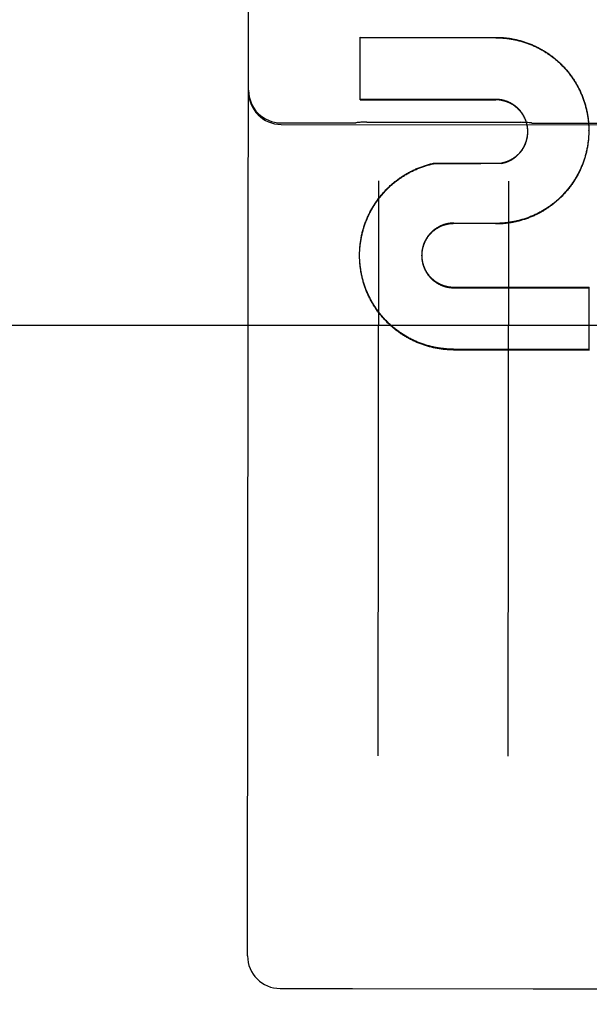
# Model space of a CAD drawing. Header units: inches. Extents: x 0 to 227, y 0 to 147.
# Tile 8 of 41: x 92.774 to 93.321, y 17.169 to 18.115. Entities that reach past the tile are written whole.
import ezdxf

# ---------------------------------------------------------------- set-up
doc = ezdxf.new("R2010")
doc.units = ezdxf.units.IN
doc.header["$LTSCALE"] = 12.466667
doc.header["$MEASUREMENT"] = 0
doc.linetypes.add('HIDDEN', pattern=[0.2, 0.1, -0.1])
doc.layers.get('0').update_dxf_attribs({"linetype": 'CONTINUOUS'})
for name, color, linetype in [('02___PRT_ALL_AXES', 7, 'CONTINUOUS'), ('DEFAULT_2', 8, 'HIDDEN'), ('DIMENSIONS', 7, 'CONTINUOUS')]:
    doc.layers.add(name, color=color, linetype=linetype)
doc.styles.get("Standard").update_dxf_attribs({"font": 'txt', "width": 0.8})
doc.dimstyles.new('DIMSTYLE_2', dxfattribs={"dimtxt": 1.133333, "dimasz": 1.333333, "dimexe": 0.09, "dimexo": 0.07, "dimgap": 0.0425, "dimtad": 0, "dimtih": 1, "dimtoh": 1, "dimzin": 4, "dimdsep": 46, "dimtxsty": 'Standard', "dimblk": '_FILLED', "dimblk1": '_FILLED', "dimblk2": '_FILLED', "dimcen": 0.09, "dimadec": 0, "dimazin": 0, "dimtfac": 1, "dimtofl": 0, "dimtmove": 0, "dimatfit": 3, "dimldrblk": '_FILLED', "dimfxl": 0, "dimtolj": 1, "dimtzin": 4, "dimarcsym": 0})

# ---------------------------------------------------------------- blocks, each defined once
blk = doc.blocks.new('_FILLED')
at = {"color": 0, "linetype": 'ByBlock'}
blk.add_solid([(0, 0), (-1, 0.2), (-1, -0.2)], dxfattribs=at)
blk = doc.blocks.new('*D16')
at = {"layer": 'DIMENSIONS', "color": 2, "linetype": 'Continuous'}
for p, q in [((81.75469, 18.19628), (81.75469, 20.86295)), ((81.75469, 17.07128), (81.75469, 14.02701)), ((81.75469, 14.02701), (82.85469, 14.02701))]:
    blk.add_line(p, q, dxfattribs=at)
at = {"layer": 'DIMENSIONS', "color": 2, "linetype": 'Continuous', "xscale": 1.3333333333, "yscale": 1.3333333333, "zscale": 1.3333333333}
for p, rotation in [((81.75469, 18.19628), 270), ((81.75469, 17.07128), 90)]:
    blk.add_blockref('_FILLED', p, dxfattribs=dict(at, rotation=rotation))
at = {"layer": 'DIMENSIONS', "color": 2, "linetype": 'Continuous', "insert": (83.42136, 14.59368), "char_height": 1.133333, "width": 3.6266667, "attachment_point": 1, "line_spacing_factor": 0.9}
blk.add_mtext('1.13', dxfattribs=at)

msp = doc.modelspace()

# ---------------------------------------------------------------- linework, layer by layer
at = {"layer": '02___PRT_ALL_AXES', "color": 8, "linetype": 'HIDDEN'}
for p, q in [((93.02494, 18.01565), (93.09369, 18.01557)), ((93.02494, 18.01424), (93.83744, 18.01327)), ((93.10733, 18.01637), (93.25506, 18.0162)), ((93.26869, 18.01536), (93.34369, 18.01527)), ((93.02396, 17.18446), (93.09271, 17.18438)), ((93.09342, 17.18439), (93.26699, 17.18418)), ((93.26771, 17.18417), (93.34271, 17.18408))]:
    msp.add_line(p, q, dxfattribs=at)
at = {"layer": 'DEFAULT_2', "color": 8, "linetype": 'HIDDEN'}
for p, q in [((92.99274, 17.21575), (92.995, 19.11102)), ((93.10095, 18.03795), (93.10102, 18.09794)), ((93.10102, 18.09794), (93.23115, 18.09778)), ((93.10102, 18.09757), (93.23115, 18.09742)), ((93.23108, 18.0382), (93.10095, 18.03835)), ((93.10095, 18.03795), (93.23108, 18.03779)), ((93.32025, 18.01326), (93.32029, 18.01183)), ((93.32029, 18.01228), (93.32033, 18.01085)), ((93.26175, 18.00548), (93.26176, 18.00631)), ((93.26178, 18.00767), (93.26177, 18.00852)), ((93.26177, 18.00592), (93.26178, 18.00675)), ((93.26178, 18.00723), (93.26178, 18.00807)), ((93.26178, 18.00679), (93.26179, 18.00699)), ((93.26179, 18.00699), (93.26179, 18.00763)), ((93.32028, 18.00444), (93.32024, 18.00305)), ((93.32033, 18.0113), (93.32036, 18.00988)), ((93.32037, 18.00934), (93.32037, 18.00836)), ((93.32037, 18.00793), (93.32037, 18.00836)), ((93.32037, 18.00836), (93.32037, 18.00695)), ((93.17132, 17.9769), (93.23669, 17.97724)), ((93.17132, 17.97644), (93.17132, 17.9769)), ((93.23669, 17.97678), (93.23669, 17.97724)), ((93.11863, 17.95988), (93.11797, 17.40778)), ((93.24297, 17.40763), (93.24363, 17.95973)), ((93.23093, 17.91914), (93.19081, 17.91941)), ((93.19081, 17.91889), (93.19081, 17.91941)), ((93.23093, 17.91863), (93.19081, 17.91889)), ((93.23093, 17.91863), (93.23093, 17.91914)), ((93.10033, 17.88822), (93.10034, 17.88979)), ((93.10033, 17.88822), (93.10034, 17.88877)), ((93.10034, 17.88914), (93.10036, 17.89077)), ((93.10034, 17.88718), (93.10034, 17.88877)), ((93.10036, 17.89013), (93.10039, 17.89176)), ((93.15998, 17.88815), (93.15998, 17.8887)), ((93.10035, 17.8862), (93.10034, 17.88781)), ((93.10038, 17.88522), (93.10035, 17.88683)), ((93.10042, 17.88424), (93.10038, 17.88584)), ((93.19069, 17.85792), (93.32082, 17.85777)), ((93.19069, 17.85734), (93.32082, 17.85718)), ((93.32075, 17.79751), (93.32082, 17.85777)), ((74.7266, 17.82128), (95.4766, 17.82128)), ((93.32075, 17.79818), (93.19062, 17.79834)), ((93.19062, 17.79767), (93.32075, 17.79751)), ((93.09314, 17.18439), (93.09342, 17.18439)), ((93.26699, 17.18418), (93.26727, 17.18418))]:
    msp.add_line(p, q, dxfattribs=at)
for points in [[(93.23115, 18.09778), (93.23213, 18.09778), (93.23311, 18.09776), (93.23409, 18.09773), (93.23507, 18.09769), (93.23605, 18.09764), (93.23703, 18.09758), (93.23801, 18.09751), (93.23899, 18.09743), (93.23996, 18.09734), (93.24094, 18.09723), (93.24191, 18.09712), (93.24289, 18.097), (93.24386, 18.09686), (93.24483, 18.09671), (93.2458, 18.09656), (93.24677, 18.09639), (93.24773, 18.09621), (93.24869, 18.09602), (93.24965, 18.09582), (93.25061, 18.09561), (93.25157, 18.09539), (93.25252, 18.09516), (93.25347, 18.09492), (93.25442, 18.09467), (93.25537, 18.09441), (93.25631, 18.09414), (93.25725, 18.09385), (93.25819, 18.09356), (93.25912, 18.09326), (93.26005, 18.09294), (93.26098, 18.09262), (93.2619, 18.09229), (93.26282, 18.09194), (93.26373, 18.09159), (93.26464, 18.09122), (93.26555, 18.09085), (93.26646, 18.09047), (93.26735, 18.09007), (93.26825, 18.08967), (93.26914, 18.08926), (93.27002, 18.08883), (93.2709, 18.0884), (93.27178, 18.08796), (93.27265, 18.0875), (93.27352, 18.08704), (93.27438, 18.08657), (93.27523, 18.08609), (93.27608, 18.0856), (93.27693, 18.0851), (93.27777, 18.08459), (93.2786, 18.08408), (93.27943, 18.08355), (93.28025, 18.08301), (93.28107, 18.08247), (93.28188, 18.08191), (93.28268, 18.08135), (93.28348, 18.08078), (93.28427, 18.0802), (93.28505, 18.07961), (93.28583, 18.07901), (93.2866, 18.07841), (93.28737, 18.07779), (93.28813, 18.07717), (93.28888, 18.07654), (93.28962, 18.0759), (93.29036, 18.07525), (93.29109, 18.0746), (93.29181, 18.07393), (93.29253, 18.07326), (93.29324, 18.07258), (93.29394, 18.07189), (93.29463, 18.0712), (93.29532, 18.0705), (93.29599, 18.06979), (93.29666, 18.06907), (93.29732, 18.06835), (93.29798, 18.06762), (93.29862, 18.06688), (93.29926, 18.06613), (93.29989, 18.06538), (93.30051, 18.06462), (93.30113, 18.06385), (93.30173, 18.06308), (93.30233, 18.0623), (93.30291, 18.06151), (93.30349, 18.06072), (93.30406, 18.05992), (93.30462, 18.05912), (93.30517, 18.05831), (93.30572, 18.05749), (93.30625, 18.05667), (93.30678, 18.05584), (93.30729, 18.055), (93.3078, 18.05416), (93.3083, 18.05332), (93.30878, 18.05246), (93.30926, 18.05161), (93.30973, 18.05075), (93.31019, 18.04988), (93.31064, 18.04901), (93.31108, 18.04813), (93.31151, 18.04725), (93.31193, 18.04636), (93.31235, 18.04547), (93.31275, 18.04458), (93.31314, 18.04368), (93.31352, 18.04277), (93.31389, 18.04187), (93.31426, 18.04095), (93.31461, 18.04004), (93.31495, 18.03912), (93.31528, 18.0382), (93.3156, 18.03727), (93.31591, 18.03634), (93.31621, 18.0354), (93.31651, 18.03447), (93.31679, 18.03353), (93.31706, 18.03258), (93.31732, 18.03164), (93.31757, 18.03069), (93.3178, 18.02974), (93.31803, 18.02878), (93.31825, 18.02783), (93.31846, 18.02687), (93.31866, 18.02591), (93.31884, 18.02494), (93.31902, 18.02398), (93.31918, 18.02301), (93.31934, 18.02204), (93.31948, 18.02107), (93.31961, 18.0201), (93.31974, 18.01913), (93.31985, 18.01815), (93.31995, 18.01717), (93.32004, 18.0162), (93.32012, 18.01522), (93.32019, 18.01424), (93.32025, 18.01326)], [(93.23115, 18.09742), (93.23212, 18.09741), (93.2331, 18.09739), (93.23407, 18.09736), (93.23504, 18.09733), (93.23602, 18.09728), (93.23699, 18.09722), (93.23796, 18.09715), (93.23893, 18.09707), (93.2399, 18.09697), (93.24087, 18.09687), (93.24184, 18.09676), (93.2428, 18.09664), (93.24377, 18.0965), (93.24473, 18.09636), (93.2457, 18.0962), (93.24666, 18.09604), (93.24761, 18.09586), (93.24857, 18.09568), (93.24952, 18.09548), (93.25048, 18.09527), (93.25143, 18.09506), (93.25237, 18.09483), (93.25332, 18.09459), (93.25426, 18.09434), (93.2552, 18.09408), (93.25614, 18.09382), (93.25707, 18.09354), (93.258, 18.09325), (93.25893, 18.09295), (93.25985, 18.09264), (93.26077, 18.09232), (93.26169, 18.09199), (93.2626, 18.09165), (93.26351, 18.0913), (93.26442, 18.09094), (93.26532, 18.09057), (93.26622, 18.09019), (93.26711, 18.08981), (93.268, 18.08941), (93.26889, 18.089), (93.26977, 18.08858), (93.27064, 18.08815), (93.27151, 18.08772), (93.27238, 18.08727), (93.27324, 18.08682), (93.2741, 18.08635), (93.27495, 18.08588), (93.27579, 18.08539), (93.27663, 18.0849), (93.27747, 18.0844), (93.2783, 18.08389), (93.27912, 18.08337), (93.27994, 18.08284), (93.28075, 18.0823), (93.28156, 18.08175), (93.28236, 18.0812), (93.28316, 18.08063), (93.28394, 18.08006), (93.28473, 18.07948), (93.2855, 18.07889), (93.28627, 18.07829), (93.28703, 18.07768), (93.28779, 18.07707), (93.28854, 18.07644), (93.28928, 18.07581), (93.29002, 18.07517), (93.29074, 18.07453), (93.29147, 18.07387), (93.29218, 18.07321), (93.29289, 18.07254), (93.29359, 18.07186), (93.29428, 18.07117), (93.29496, 18.07048), (93.29564, 18.06978), (93.29631, 18.06907), (93.29697, 18.06835), (93.29762, 18.06763), (93.29827, 18.0669), (93.29891, 18.06616), (93.29954, 18.06542), (93.30016, 18.06467), (93.30077, 18.06391), (93.30138, 18.06314), (93.30197, 18.06237), (93.30256, 18.0616), (93.30314, 18.06081), (93.30371, 18.06002), (93.30427, 18.05923), (93.30483, 18.05842), (93.30537, 18.05762), (93.30591, 18.0568), (93.30644, 18.05598), (93.30695, 18.05516), (93.30746, 18.05432), (93.30796, 18.05349), (93.30845, 18.05265), (93.30894, 18.0518), (93.30941, 18.05094), (93.30987, 18.05009), (93.31033, 18.04922), (93.31077, 18.04836), (93.3112, 18.04748), (93.31163, 18.04661), (93.31205, 18.04572), (93.31245, 18.04484), (93.31285, 18.04395), (93.31324, 18.04305), (93.31361, 18.04215), (93.31398, 18.04125), (93.31434, 18.04034), (93.31468, 18.03943), (93.31502, 18.03852), (93.31535, 18.0376), (93.31567, 18.03667), (93.31597, 18.03575), (93.31627, 18.03482), (93.31656, 18.03389), (93.31683, 18.03295), (93.3171, 18.03202), (93.31736, 18.03107), (93.3176, 18.03013), (93.31784, 18.02918), (93.31806, 18.02824), (93.31828, 18.02728), (93.31848, 18.02633), (93.31868, 18.02537), (93.31886, 18.02442), (93.31904, 18.02346), (93.3192, 18.02249), (93.31935, 18.02153), (93.31949, 18.02057), (93.31962, 18.0196), (93.31974, 18.01863), (93.31986, 18.01766), (93.31995, 18.01669), (93.32004, 18.01572), (93.32012, 18.01475), (93.32019, 18.01377), (93.32025, 18.0128)], [(93.26177, 18.00811), (93.26175, 18.00896), (93.26172, 18.0094), (93.26169, 18.00984), (93.26166, 18.01028), (93.26161, 18.01071), (93.26156, 18.01115), (93.26151, 18.01159), (93.26144, 18.01203), (93.26138, 18.01246), (93.2613, 18.0129), (93.26122, 18.01333), (93.26113, 18.01376), (93.26104, 18.01419), (93.26094, 18.01462), (93.26083, 18.01505), (93.26072, 18.01548), (93.2606, 18.0159), (93.26048, 18.01633), (93.26035, 18.01675), (93.26021, 18.01717), (93.26007, 18.01758), (93.25992, 18.018), (93.25977, 18.01841), (93.25961, 18.01882), (93.25944, 18.01923), (93.25927, 18.01964), (93.25909, 18.02004), (93.25891, 18.02044), (93.25872, 18.02084), (93.25852, 18.02124), (93.25832, 18.02163), (93.25812, 18.02202), (93.2579, 18.02241), (93.25769, 18.02279), (93.25746, 18.02317), (93.25724, 18.02355), (93.257, 18.02392), (93.25676, 18.02429), (93.25652, 18.02466), (93.25627, 18.02503), (93.25602, 18.02539), (93.25576, 18.02574), (93.25549, 18.02609), (93.25522, 18.02644), (93.25495, 18.02679), (93.25467, 18.02713), (93.25438, 18.02747), (93.25409, 18.0278), (93.2538, 18.02813), (93.2535, 18.02845), (93.25319, 18.02877), (93.25289, 18.02909), (93.25257, 18.0294), (93.25226, 18.0297), (93.25194, 18.03001), (93.25161, 18.0303), (93.25128, 18.0306), (93.25095, 18.03089), (93.25061, 18.03117), (93.25027, 18.03145), (93.24992, 18.03172), (93.24957, 18.03199), (93.24921, 18.03225), (93.24886, 18.03251), (93.2485, 18.03276), (93.24813, 18.03301), (93.24776, 18.03325), (93.24739, 18.03349), (93.24702, 18.03372), (93.24664, 18.03395), (93.24626, 18.03417), (93.24587, 18.03438), (93.24548, 18.03459), (93.24509, 18.0348), (93.2447, 18.035), (93.2443, 18.03519), (93.2439, 18.03538), (93.2435, 18.03556), (93.2431, 18.03574), (93.24269, 18.03591), (93.24228, 18.03607), (93.24187, 18.03623), (93.24145, 18.03638), (93.24104, 18.03653), (93.24062, 18.03667), (93.2402, 18.0368), (93.23978, 18.03693), (93.23935, 18.03705), (93.23893, 18.03717), (93.2385, 18.03728), (93.23807, 18.03738), (93.23764, 18.03748), (93.23721, 18.03757), (93.23678, 18.03766), (93.23634, 18.03774), (93.23591, 18.03781), (93.23547, 18.03788), (93.23504, 18.03794), (93.2346, 18.03799), (93.23416, 18.03804), (93.23372, 18.03808), (93.23328, 18.03812), (93.23284, 18.03814), (93.2324, 18.03817), (93.23196, 18.03818), (93.23152, 18.03819), (93.23108, 18.0382)], [(93.26175, 18.00854), (93.26172, 18.00898), (93.26169, 18.00942), (93.26166, 18.00985), (93.26161, 18.01029), (93.26156, 18.01072), (93.26151, 18.01116), (93.26145, 18.01159), (93.26138, 18.01202), (93.2613, 18.01245), (93.26122, 18.01288), (93.26114, 18.01331), (93.26105, 18.01374), (93.26095, 18.01416), (93.26084, 18.01459), (93.26073, 18.01501), (93.26062, 18.01543), (93.26049, 18.01585), (93.26036, 18.01627), (93.26023, 18.01669), (93.26009, 18.0171), (93.25994, 18.01751), (93.25979, 18.01792), (93.25963, 18.01833), (93.25947, 18.01874), (93.2593, 18.01914), (93.25913, 18.01954), (93.25895, 18.01994), (93.25876, 18.02034), (93.25857, 18.02073), (93.25837, 18.02112), (93.25817, 18.02151), (93.25796, 18.02189), (93.25775, 18.02227), (93.25753, 18.02265), (93.2573, 18.02302), (93.25707, 18.0234), (93.25684, 18.02376), (93.2566, 18.02413), (93.25635, 18.02449), (93.2561, 18.02485), (93.25585, 18.0252), (93.25558, 18.02556), (93.25532, 18.0259), (93.25505, 18.02625), (93.25477, 18.02658), (93.25449, 18.02692), (93.25421, 18.02725), (93.25392, 18.02758), (93.25362, 18.0279), (93.25333, 18.02822), (93.25302, 18.02854), (93.25272, 18.02885), (93.2524, 18.02915), (93.25209, 18.02945), (93.25177, 18.02975), (93.25144, 18.03004), (93.25111, 18.03033), (93.25078, 18.03061), (93.25044, 18.03089), (93.2501, 18.03117), (93.24976, 18.03143), (93.24941, 18.0317), (93.24906, 18.03196), (93.2487, 18.03221), (93.24834, 18.03246), (93.24798, 18.0327), (93.24761, 18.03294), (93.24724, 18.03317), (93.24687, 18.0334), (93.24649, 18.03362), (93.24612, 18.03384), (93.24573, 18.03405), (93.24535, 18.03426), (93.24496, 18.03446), (93.24457, 18.03465), (93.24418, 18.03484), (93.24378, 18.03503), (93.24338, 18.0352), (93.24298, 18.03538), (93.24258, 18.03554), (93.24217, 18.0357), (93.24176, 18.03586), (93.24135, 18.03601), (93.24094, 18.03615), (93.24053, 18.03629), (93.24011, 18.03642), (93.23969, 18.03655), (93.23927, 18.03667), (93.23885, 18.03678), (93.23843, 18.03689), (93.238, 18.03699), (93.23758, 18.03709), (93.23715, 18.03718), (93.23672, 18.03726), (93.23629, 18.03734), (93.23586, 18.03741), (93.23543, 18.03748), (93.23499, 18.03754), (93.23456, 18.03759), (93.23413, 18.03764), (93.23369, 18.03768), (93.23326, 18.03771), (93.23282, 18.03774), (93.23239, 18.03776), (93.23195, 18.03778), (93.23151, 18.03779), (93.23108, 18.03779)], [(93.10733, 18.01637), (93.10628, 18.01637), (93.10513, 18.01635), (93.10397, 18.01631), (93.10281, 18.01626), (93.10164, 18.0162), (93.10047, 18.01611), (93.09929, 18.01602), (93.09811, 18.0159), (93.09693, 18.01577), (93.09666, 18.01574)], [(93.26573, 18.01554), (93.26546, 18.01557), (93.26428, 18.0157), (93.26309, 18.01582), (93.26192, 18.01592), (93.26074, 18.01601), (93.25958, 18.01608), (93.25842, 18.01613), (93.25726, 18.01617), (93.25611, 18.01619), (93.25506, 18.0162)], [(93.32023, 18.00346), (93.32017, 18.00248), (93.3201, 18.0015), (93.32002, 18.00052), (93.31993, 17.99954), (93.31982, 17.99857), (93.31971, 17.99759), (93.31959, 17.99662), (93.31945, 17.99565), (93.3193, 17.99468), (93.31915, 17.99371), (93.31898, 17.99274), (93.3188, 17.99178), (93.31861, 17.99081), (93.31841, 17.98985), (93.3182, 17.9889), (93.31798, 17.98794), (93.31775, 17.98699), (93.31751, 17.98603), (93.31726, 17.98509), (93.317, 17.98414), (93.31673, 17.9832), (93.31644, 17.98226), (93.31615, 17.98132), (93.31585, 17.98039), (93.31553, 17.97946), (93.31521, 17.97853), (93.31488, 17.97761), (93.31453, 17.97669), (93.31418, 17.97578), (93.31381, 17.97487), (93.31344, 17.97396), (93.31306, 17.97306), (93.31266, 17.97216), (93.31226, 17.97126), (93.31184, 17.97037), (93.31142, 17.96949), (93.31099, 17.96861), (93.31055, 17.96773), (93.31009, 17.96686), (93.30963, 17.966), (93.30916, 17.96513), (93.30868, 17.96428), (93.30819, 17.96343), (93.30769, 17.96259), (93.30718, 17.96175), (93.30666, 17.96091), (93.30614, 17.96008), (93.3056, 17.95926), (93.30505, 17.95845), (93.3045, 17.95764), (93.30394, 17.95683), (93.30337, 17.95604), (93.30279, 17.95524), (93.3022, 17.95446), (93.3016, 17.95368), (93.30099, 17.95291), (93.30038, 17.95215), (93.29976, 17.95139), (93.29912, 17.95064), (93.29849, 17.94989), (93.29784, 17.94915), (93.29718, 17.94842), (93.29652, 17.9477), (93.29585, 17.94699), (93.29517, 17.94628), (93.29448, 17.94558), (93.29379, 17.94488), (93.29308, 17.9442), (93.29237, 17.94352), (93.29166, 17.94285), (93.29093, 17.94219), (93.2902, 17.94154), (93.28946, 17.94089), (93.28872, 17.94025), (93.28796, 17.93962), (93.2872, 17.939), (93.28644, 17.93839), (93.28566, 17.93779), (93.28488, 17.93719), (93.2841, 17.9366), (93.28331, 17.93603), (93.28251, 17.93546), (93.2817, 17.93489), (93.28089, 17.93434), (93.28007, 17.9338), (93.27925, 17.93327), (93.27842, 17.93274), (93.27759, 17.93223), (93.27674, 17.93172), (93.2759, 17.93122), (93.27505, 17.93073), (93.27419, 17.93025), (93.27333, 17.92979), (93.27246, 17.92933), (93.27159, 17.92888), (93.27071, 17.92844), (93.26983, 17.928), (93.26895, 17.92758), (93.26805, 17.92717), (93.26716, 17.92677), (93.26626, 17.92638), (93.26536, 17.926), (93.26445, 17.92562), (93.26354, 17.92526), (93.26262, 17.92491), (93.2617, 17.92457), (93.26078, 17.92424), (93.25985, 17.92392), (93.25892, 17.9236), (93.25798, 17.9233), (93.25705, 17.92301), (93.25611, 17.92273), (93.25516, 17.92246), (93.25422, 17.9222), (93.25327, 17.92195), (93.25232, 17.92171), (93.25136, 17.92149), (93.25041, 17.92127), (93.24945, 17.92106), (93.24849, 17.92086), (93.24752, 17.92068), (93.24656, 17.9205), (93.24559, 17.92034), (93.24462, 17.92018), (93.24365, 17.92004), (93.24268, 17.91991), (93.2417, 17.91978), (93.24073, 17.91967), (93.23975, 17.91957), (93.23878, 17.91948), (93.2378, 17.9194), (93.23682, 17.91933), (93.23584, 17.91927), (93.23486, 17.91923), (93.23388, 17.91919), (93.2329, 17.91916), (93.23192, 17.91915), (93.23093, 17.91914)], [(93.32024, 18.00305), (93.32018, 18.00208), (93.32011, 18.0011), (93.32002, 18.00013), (93.31993, 17.99916), (93.31983, 17.99819), (93.31972, 17.99722), (93.31959, 17.99625), (93.31946, 17.99528), (93.31932, 17.99432), (93.31916, 17.99336), (93.319, 17.99239), (93.31882, 17.99143), (93.31863, 17.99048), (93.31844, 17.98952), (93.31823, 17.98857), (93.31801, 17.98762), (93.31778, 17.98667), (93.31755, 17.98572), (93.3173, 17.98478), (93.31704, 17.98384), (93.31677, 17.9829), (93.31649, 17.98196), (93.3162, 17.98103), (93.3159, 17.9801), (93.31559, 17.97918), (93.31527, 17.97825), (93.31494, 17.97734), (93.3146, 17.97642), (93.31425, 17.97551), (93.31389, 17.9746), (93.31352, 17.9737), (93.31314, 17.9728), (93.31275, 17.97191), (93.31235, 17.97102), (93.31195, 17.97013), (93.31153, 17.96925), (93.3111, 17.96837), (93.31066, 17.9675), (93.31021, 17.96663), (93.30976, 17.96577), (93.30929, 17.96491), (93.30882, 17.96406), (93.30833, 17.96321), (93.30784, 17.96237), (93.30734, 17.96153), (93.30683, 17.9607), (93.3063, 17.95988), (93.30577, 17.95906), (93.30524, 17.95825), (93.30469, 17.95744), (93.30413, 17.95664), (93.30357, 17.95584), (93.30299, 17.95505), (93.30241, 17.95427), (93.30182, 17.95349), (93.30122, 17.95272), (93.30062, 17.95196), (93.3, 17.9512), (93.29938, 17.95045), (93.29874, 17.94971), (93.2981, 17.94898), (93.29746, 17.94825), (93.2968, 17.94752), (93.29614, 17.94681), (93.29546, 17.9461), (93.29479, 17.9454), (93.2941, 17.94471), (93.2934, 17.94403), (93.2927, 17.94335), (93.29199, 17.94268), (93.29128, 17.94202), (93.29056, 17.94136), (93.28982, 17.94072), (93.28909, 17.94008), (93.28834, 17.93945), (93.28759, 17.93883), (93.28683, 17.93822), (93.28607, 17.93761), (93.2853, 17.93701), (93.28452, 17.93643), (93.28374, 17.93585), (93.28295, 17.93528), (93.28215, 17.93471), (93.28135, 17.93416), (93.28054, 17.93362), (93.27973, 17.93308), (93.27891, 17.93255), (93.27808, 17.93203), (93.27725, 17.93153), (93.27642, 17.93103), (93.27558, 17.93054), (93.27473, 17.93005), (93.27388, 17.92958), (93.27302, 17.92912), (93.27216, 17.92867), (93.27129, 17.92822), (93.27042, 17.92779), (93.26954, 17.92736), (93.26866, 17.92695), (93.26777, 17.92654), (93.26689, 17.92615), (93.26599, 17.92576), (93.26509, 17.92538), (93.26419, 17.92502), (93.26328, 17.92466), (93.26237, 17.92431), (93.26146, 17.92398), (93.26054, 17.92365), (93.25962, 17.92333), (93.2587, 17.92303), (93.25777, 17.92273), (93.25684, 17.92244), (93.25591, 17.92217), (93.25497, 17.9219), (93.25403, 17.92164), (93.25309, 17.9214), (93.25215, 17.92116), (93.2512, 17.92094), (93.25025, 17.92072), (93.2493, 17.92052), (93.24834, 17.92033), (93.24739, 17.92014), (93.24643, 17.91997), (93.24547, 17.91981), (93.24451, 17.91965), (93.24355, 17.91951), (93.24258, 17.91938), (93.24161, 17.91926), (93.24065, 17.91915), (93.23968, 17.91905), (93.23871, 17.91896), (93.23774, 17.91888), (93.23677, 17.91882), (93.2358, 17.91876), (93.23483, 17.91871), (93.23385, 17.91868), (93.23288, 17.91865), (93.23191, 17.91864), (93.23093, 17.91863)], [(93.23669, 17.97724), (93.23712, 17.97732), (93.23756, 17.97741), (93.23799, 17.97751), (93.23842, 17.97761), (93.23884, 17.97772), (93.23927, 17.97784), (93.23969, 17.97796), (93.24012, 17.97808), (93.24054, 17.97822), (93.24095, 17.97836), (93.24137, 17.9785), (93.24179, 17.97865), (93.2422, 17.97881), (93.24261, 17.97897), (93.24302, 17.97914), (93.24342, 17.97932), (93.24382, 17.9795), (93.24422, 17.97968), (93.24462, 17.97988), (93.24501, 17.98007), (93.24541, 17.98028), (93.24579, 17.98049), (93.24618, 17.9807), (93.24656, 17.98092), (93.24694, 17.98115), (93.24732, 17.98138), (93.24769, 17.98161), (93.24806, 17.98185), (93.24842, 17.9821), (93.24879, 17.98235), (93.24914, 17.98261), (93.2495, 17.98287), (93.24985, 17.98314), (93.2502, 17.98341), (93.25054, 17.98369), (93.25088, 17.98397), (93.25121, 17.98426), (93.25155, 17.98455), (93.25187, 17.98485), (93.25219, 17.98515), (93.25251, 17.98545), (93.25283, 17.98576), (93.25313, 17.98608), (93.25344, 17.9864), (93.25374, 17.98672), (93.25403, 17.98705), (93.25432, 17.98738), (93.25461, 17.98772), (93.25489, 17.98806), (93.25517, 17.9884), (93.25544, 17.98875), (93.2557, 17.9891), (93.25596, 17.98946), (93.25622, 17.98982), (93.25647, 17.99018), (93.25672, 17.99055), (93.25696, 17.99092), (93.25719, 17.99129), (93.25742, 17.99167), (93.25764, 17.99205), (93.25786, 17.99243), (93.25808, 17.99282), (93.25828, 17.9932), (93.25848, 17.9936), (93.25868, 17.99399), (93.25887, 17.99439), (93.25906, 17.99479), (93.25923, 17.99519), (93.25941, 17.9956), (93.25957, 17.99601), (93.25974, 17.99642), (93.25989, 17.99683), (93.26004, 17.99725), (93.26018, 17.99766), (93.26032, 17.99808), (93.26045, 17.9985), (93.26058, 17.99893), (93.2607, 17.99935), (93.26081, 17.99978), (93.26092, 18.0002), (93.26102, 18.00063), (93.26111, 18.00106), (93.2612, 18.0015), (93.26129, 18.00193), (93.26136, 18.00236), (93.26143, 18.0028), (93.26149, 18.00324), (93.26155, 18.00367), (93.2616, 18.00411), (93.26165, 18.00455), (93.26169, 18.00499), (93.26172, 18.00543), (93.26174, 18.00587)], [(93.23669, 17.97678), (93.23712, 17.97687), (93.23755, 17.97696), (93.23797, 17.97705), (93.2384, 17.97715), (93.23882, 17.97726), (93.23924, 17.97737), (93.23966, 17.97749), (93.24008, 17.97762), (93.2405, 17.97775), (93.24091, 17.97789), (93.24132, 17.97803), (93.24173, 17.97818), (93.24214, 17.97834), (93.24255, 17.9785), (93.24295, 17.97866), (93.24335, 17.97884), (93.24375, 17.97901), (93.24415, 17.9792), (93.24454, 17.97939), (93.24493, 17.97958), (93.24532, 17.97978), (93.24571, 17.97999), (93.24609, 17.9802), (93.24647, 17.98041), (93.24684, 17.98064), (93.24722, 17.98086), (93.24759, 17.9811), (93.24795, 17.98133), (93.24832, 17.98158), (93.24868, 17.98182), (93.24903, 17.98208), (93.24938, 17.98234), (93.24973, 17.9826), (93.25008, 17.98287), (93.25042, 17.98314), (93.25076, 17.98342), (93.25109, 17.9837), (93.25142, 17.98399), (93.25174, 17.98428), (93.25206, 17.98458), (93.25238, 17.98488), (93.25269, 17.98518), (93.253, 17.98549), (93.2533, 17.98581), (93.2536, 17.98613), (93.2539, 17.98645), (93.25419, 17.98678), (93.25447, 17.98711), (93.25475, 17.98744), (93.25503, 17.98778), (93.2553, 17.98813), (93.25557, 17.98847), (93.25583, 17.98882), (93.25608, 17.98918), (93.25633, 17.98954), (93.25658, 17.9899), (93.25682, 17.99026), (93.25706, 17.99063), (93.25729, 17.991), (93.25751, 17.99138), (93.25773, 17.99176), (93.25794, 17.99214), (93.25815, 17.99252), (93.25836, 17.99291), (93.25855, 17.9933), (93.25875, 17.99369), (93.25893, 17.99409), (93.25911, 17.99449), (93.25929, 17.99489), (93.25946, 17.99529), (93.25962, 17.99569), (93.25978, 17.9961), (93.25993, 17.99651), (93.26008, 17.99692), (93.26022, 17.99734), (93.26036, 17.99775), (93.26048, 17.99817), (93.26061, 17.99859), (93.26072, 17.99901), (93.26084, 17.99944), (93.26094, 17.99986), (93.26104, 18.00029), (93.26113, 18.00072), (93.26122, 18.00114), (93.2613, 18.00157), (93.26137, 18.00201), (93.26144, 18.00244), (93.2615, 18.00287), (93.26156, 18.0033), (93.26161, 18.00374), (93.26165, 18.00417), (93.26169, 18.00461), (93.26172, 18.00505), (93.26175, 18.00548)], [(93.26178, 18.00636), (93.26178, 18.00719), (93.26179, 18.00742)], [(93.32037, 18.00738), (93.32035, 18.0064), (93.32032, 18.00542), (93.32028, 18.00402)], [(93.32037, 18.00695), (93.32035, 18.00597), (93.32032, 18.005)], [(93.32036, 18.01032), (93.32037, 18.0089), (93.32037, 18.00793)], [(93.10038, 17.89111), (93.10043, 17.89274), (93.10048, 17.89373), (93.10054, 17.89471), (93.10061, 17.89569), (93.10069, 17.89668), (93.10078, 17.89766), (93.10089, 17.89864), (93.101, 17.89962), (93.10113, 17.90059), (93.10126, 17.90157), (93.10141, 17.90255), (93.10157, 17.90352), (93.10173, 17.90449), (93.10191, 17.90546), (93.1021, 17.90643), (93.1023, 17.90739), (93.10251, 17.90836), (93.10273, 17.90932), (93.10296, 17.91028), (93.1032, 17.91123), (93.10345, 17.91219), (93.10371, 17.91314), (93.10399, 17.91408), (93.10427, 17.91503), (93.10456, 17.91597), (93.10487, 17.91691), (93.10518, 17.91784), (93.1055, 17.91877), (93.10584, 17.9197), (93.10618, 17.92063), (93.10653, 17.92155), (93.1069, 17.92246), (93.10727, 17.92337), (93.10766, 17.92428), (93.10805, 17.92519), (93.10845, 17.92609), (93.10887, 17.92698), (93.10929, 17.92787), (93.10972, 17.92876), (93.11016, 17.92964), (93.11062, 17.93051), (93.11108, 17.93139), (93.11155, 17.93225), (93.11203, 17.93311), (93.11252, 17.93397), (93.11302, 17.93482), (93.11353, 17.93566), (93.11404, 17.9365), (93.11457, 17.93734), (93.11511, 17.93816), (93.11565, 17.93899), (93.11621, 17.9398), (93.11677, 17.94061), (93.11734, 17.94141), (93.11792, 17.94221), (93.11851, 17.943), (93.11911, 17.94379), (93.11971, 17.94456), (93.12033, 17.94533), (93.12095, 17.9461), (93.12158, 17.94686), (93.12222, 17.94761), (93.12287, 17.94835), (93.12352, 17.94909), (93.12419, 17.94982), (93.12486, 17.95054), (93.12554, 17.95125), (93.12622, 17.95196), (93.12692, 17.95266), (93.12762, 17.95335), (93.12833, 17.95404), (93.12905, 17.95471), (93.12977, 17.95538), (93.13051, 17.95604), (93.13124, 17.95669), (93.13199, 17.95734), (93.13274, 17.95797), (93.1335, 17.9586), (93.13427, 17.95922), (93.13504, 17.95983), (93.13582, 17.96044), (93.13661, 17.96103), (93.1374, 17.96162), (93.1382, 17.96219), (93.13901, 17.96276), (93.13982, 17.96332), (93.14064, 17.96387), (93.14146, 17.96441), (93.14229, 17.96495), (93.14313, 17.96547), (93.14397, 17.96598), (93.14482, 17.96649), (93.14567, 17.96698), (93.14653, 17.96747), (93.14739, 17.96795), (93.14826, 17.96842), (93.14913, 17.96887), (93.15001, 17.96932), (93.15089, 17.96976), (93.15178, 17.97019), (93.15267, 17.97061), (93.15357, 17.97102), (93.15447, 17.97142), (93.15537, 17.97181), (93.15628, 17.97219), (93.1572, 17.97256), (93.15812, 17.97292), (93.15904, 17.97327), (93.15996, 17.97361), (93.16089, 17.97394), (93.16183, 17.97426), (93.16276, 17.97457), (93.1637, 17.97487), (93.16464, 17.97516), (93.16559, 17.97544), (93.16654, 17.97571), (93.16749, 17.97597), (93.16844, 17.97621), (93.1694, 17.97645), (93.17036, 17.97668), (93.17132, 17.9769)], [(93.10042, 17.89209), (93.10047, 17.89307), (93.10053, 17.89405), (93.1006, 17.89502), (93.10068, 17.896), (93.10077, 17.89698), (93.10087, 17.89795), (93.10098, 17.89893), (93.1011, 17.8999), (93.10124, 17.90087), (93.10138, 17.90184), (93.10154, 17.90281), (93.1017, 17.90378), (93.10187, 17.90474), (93.10206, 17.90571), (93.10226, 17.90667), (93.10246, 17.90763), (93.10268, 17.90858), (93.10291, 17.90954), (93.10314, 17.91049), (93.10339, 17.91144), (93.10365, 17.91238), (93.10392, 17.91333), (93.10419, 17.91427), (93.10448, 17.9152), (93.10478, 17.91614), (93.10509, 17.91707), (93.10541, 17.91799), (93.10574, 17.91892), (93.10607, 17.91984), (93.10642, 17.92075), (93.10678, 17.92167), (93.10715, 17.92257), (93.10753, 17.92348), (93.10792, 17.92438), (93.10831, 17.92527), (93.10872, 17.92616), (93.10914, 17.92705), (93.10956, 17.92793), (93.11, 17.92881), (93.11044, 17.92968), (93.1109, 17.93055), (93.11136, 17.93141), (93.11184, 17.93227), (93.11232, 17.93313), (93.11281, 17.93397), (93.11331, 17.93481), (93.11382, 17.93565), (93.11434, 17.93648), (93.11487, 17.93731), (93.11541, 17.93813), (93.11595, 17.93894), (93.11651, 17.93975), (93.11707, 17.94055), (93.11764, 17.94134), (93.11822, 17.94213), (93.11881, 17.94291), (93.11941, 17.94369), (93.12001, 17.94446), (93.12063, 17.94522), (93.12125, 17.94598), (93.12188, 17.94673), (93.12252, 17.94747), (93.12316, 17.94821), (93.12382, 17.94893), (93.12448, 17.94966), (93.12515, 17.95037), (93.12583, 17.95108), (93.12651, 17.95178), (93.12721, 17.95247), (93.12791, 17.95315), (93.12861, 17.95383), (93.12933, 17.9545), (93.13005, 17.95516), (93.13078, 17.95581), (93.13151, 17.95646), (93.13226, 17.95709), (93.13301, 17.95772), (93.13376, 17.95834), (93.13453, 17.95896), (93.1353, 17.95956), (93.13607, 17.96016), (93.13686, 17.96074), (93.13764, 17.96132), (93.13844, 17.96189), (93.13924, 17.96246), (93.14005, 17.96301), (93.14086, 17.96355), (93.14168, 17.96409), (93.14251, 17.96462), (93.14334, 17.96513), (93.14417, 17.96564), (93.14501, 17.96614), (93.14586, 17.96663), (93.14671, 17.96711), (93.14757, 17.96758), (93.14843, 17.96805), (93.1493, 17.9685), (93.15017, 17.96894), (93.15105, 17.96938), (93.15193, 17.9698), (93.15281, 17.97022), (93.1537, 17.97062), (93.1546, 17.97102), (93.1555, 17.9714), (93.1564, 17.97178), (93.15731, 17.97215), (93.15822, 17.9725), (93.15913, 17.97285), (93.16005, 17.97319), (93.16097, 17.97351), (93.1619, 17.97383), (93.16283, 17.97414), (93.16376, 17.97443), (93.1647, 17.97472), (93.16563, 17.975), (93.16658, 17.97526), (93.16752, 17.97552), (93.16847, 17.97577), (93.16942, 17.976), (93.17037, 17.97623), (93.17132, 17.97644)], [(93.19081, 17.91941), (93.19037, 17.9194), (93.18994, 17.9194), (93.1895, 17.91938), (93.18906, 17.91936), (93.18862, 17.91933), (93.18818, 17.9193), (93.18774, 17.91926), (93.18731, 17.91921), (93.18687, 17.91916), (93.18644, 17.9191), (93.186, 17.91904), (93.18557, 17.91897), (93.18513, 17.91889), (93.1847, 17.91881), (93.18427, 17.91872), (93.18384, 17.91863), (93.18342, 17.91852), (93.18299, 17.91842), (93.18257, 17.9183), (93.18214, 17.91818), (93.18172, 17.91806), (93.1813, 17.91793), (93.18089, 17.91779), (93.18047, 17.91764), (93.18006, 17.9175), (93.17965, 17.91734), (93.17924, 17.91718), (93.17883, 17.91701), (93.17843, 17.91684), (93.17803, 17.91666), (93.17763, 17.91648), (93.17723, 17.91629), (93.17684, 17.91609), (93.17645, 17.91589), (93.17606, 17.91568), (93.17568, 17.91547), (93.1753, 17.91525), (93.17492, 17.91503), (93.17454, 17.9148), (93.17417, 17.91457), (93.1738, 17.91433), (93.17344, 17.91408), (93.17308, 17.91383), (93.17272, 17.91358), (93.17236, 17.91332), (93.17201, 17.91305), (93.17167, 17.91278), (93.17132, 17.91251), (93.17099, 17.91223), (93.17065, 17.91195), (93.17032, 17.91166), (93.16999, 17.91136), (93.16967, 17.91106), (93.16935, 17.91076), (93.16904, 17.91045), (93.16873, 17.91014), (93.16843, 17.90982), (93.16813, 17.9095), (93.16783, 17.90918), (93.16754, 17.90885), (93.16725, 17.90852), (93.16697, 17.90818), (93.1667, 17.90784), (93.16642, 17.90749), (93.16616, 17.90714), (93.1659, 17.90679), (93.16564, 17.90643), (93.16539, 17.90607), (93.16514, 17.90571), (93.1649, 17.90534), (93.16467, 17.90497), (93.16444, 17.9046), (93.16421, 17.90422), (93.16399, 17.90384), (93.16378, 17.90346), (93.16357, 17.90307), (93.16336, 17.90268), (93.16317, 17.90229), (93.16298, 17.90189), (93.16279, 17.9015), (93.16261, 17.9011), (93.16243, 17.90069), (93.16226, 17.90029), (93.1621, 17.89988), (93.16194, 17.89947), (93.16179, 17.89906), (93.16165, 17.89864), (93.16151, 17.89823), (93.16137, 17.89781), (93.16125, 17.89739), (93.16112, 17.89697), (93.16101, 17.89654), (93.1609, 17.89612), (93.1608, 17.89569), (93.1607, 17.89526), (93.16061, 17.89483), (93.16052, 17.8944), (93.16044, 17.89397), (93.16037, 17.89354), (93.1603, 17.8931), (93.16024, 17.89267), (93.16019, 17.89223), (93.16014, 17.89179), (93.1601, 17.89136), (93.16007, 17.89092), (93.16004, 17.89048), (93.16001, 17.89004), (93.16, 17.8896), (93.15999, 17.88916), (93.15998, 17.8887)], [(93.19081, 17.91889), (93.19038, 17.91889), (93.18994, 17.91888), (93.18951, 17.91887), (93.18907, 17.91885), (93.18864, 17.91882), (93.18821, 17.91879), (93.18777, 17.91875), (93.18734, 17.91871), (93.18691, 17.91866), (93.18648, 17.9186), (93.18605, 17.91854), (93.18562, 17.91847), (93.18519, 17.91839), (93.18476, 17.91831), (93.18434, 17.91822), (93.18391, 17.91813), (93.18349, 17.91803), (93.18307, 17.91792), (93.18265, 17.91781), (93.18223, 17.91769), (93.18181, 17.91757), (93.1814, 17.91744), (93.18098, 17.91731), (93.18057, 17.91717), (93.18016, 17.91702), (93.17975, 17.91687), (93.17935, 17.91671), (93.17895, 17.91654), (93.17855, 17.91638), (93.17815, 17.9162), (93.17775, 17.91602), (93.17736, 17.91583), (93.17697, 17.91564), (93.17658, 17.91544), (93.1762, 17.91524), (93.17581, 17.91503), (93.17544, 17.91482), (93.17506, 17.9146), (93.17469, 17.91437), (93.17432, 17.91414), (93.17395, 17.91391), (93.17359, 17.91367), (93.17323, 17.91342), (93.17287, 17.91317), (93.17252, 17.91292), (93.17217, 17.91266), (93.17183, 17.91239), (93.17149, 17.91212), (93.17115, 17.91185), (93.17081, 17.91157), (93.17048, 17.91128), (93.17016, 17.91099), (93.16984, 17.9107), (93.16952, 17.9104), (93.16921, 17.9101), (93.1689, 17.90979), (93.16859, 17.90948), (93.16829, 17.90916), (93.168, 17.90884), (93.16771, 17.90852), (93.16742, 17.90819), (93.16714, 17.90786), (93.16686, 17.90752), (93.16659, 17.90718), (93.16632, 17.90684), (93.16606, 17.90649), (93.1658, 17.90614), (93.16555, 17.90578), (93.1653, 17.90542), (93.16506, 17.90506), (93.16482, 17.9047), (93.16459, 17.90433), (93.16437, 17.90396), (93.16414, 17.90358), (93.16393, 17.9032), (93.16372, 17.90282), (93.16351, 17.90244), (93.16331, 17.90205), (93.16312, 17.90166), (93.16293, 17.90126), (93.16275, 17.90087), (93.16257, 17.90047), (93.1624, 17.90007), (93.16223, 17.89967), (93.16207, 17.89926), (93.16191, 17.89885), (93.16176, 17.89844), (93.16162, 17.89803), (93.16148, 17.89762), (93.16135, 17.8972), (93.16123, 17.89679), (93.16111, 17.89637), (93.16099, 17.89594), (93.16088, 17.89552), (93.16078, 17.8951), (93.16069, 17.89467), (93.1606, 17.89425), (93.16051, 17.89382), (93.16044, 17.89339), (93.16036, 17.89296), (93.1603, 17.89253), (93.16024, 17.89209), (93.16019, 17.89166), (93.16014, 17.89123), (93.1601, 17.89079), (93.16006, 17.89036), (93.16003, 17.88992), (93.16001, 17.88949), (93.16, 17.88905), (93.15999, 17.88861), (93.15998, 17.88815)], [(93.15998, 17.8887), (93.15998, 17.88829), (93.15999, 17.88785), (93.16001, 17.88741), (93.16003, 17.88697), (93.16006, 17.88653), (93.16009, 17.88609), (93.16013, 17.88566), (93.16018, 17.88522), (93.16023, 17.88478), (93.16029, 17.88435), (93.16035, 17.88391), (93.16042, 17.88348), (93.1605, 17.88305), (93.16058, 17.88262), (93.16067, 17.88219), (93.16077, 17.88176), (93.16087, 17.88133), (93.16098, 17.8809), (93.16109, 17.88048), (93.16121, 17.88006), (93.16134, 17.87964), (93.16147, 17.87922), (93.16161, 17.8788), (93.16175, 17.87839), (93.1619, 17.87797), (93.16206, 17.87756), (93.16222, 17.87715), (93.16239, 17.87675), (93.16256, 17.87634), (93.16274, 17.87594), (93.16292, 17.87554), (93.16311, 17.87515), (93.16331, 17.87476), (93.16351, 17.87437), (93.16372, 17.87398), (93.16393, 17.87359), (93.16415, 17.87321), (93.16437, 17.87283), (93.1646, 17.87246), (93.16484, 17.87209), (93.16507, 17.87172), (93.16532, 17.87135), (93.16557, 17.87099), (93.16582, 17.87064), (93.16608, 17.87028), (93.16635, 17.86993), (93.16662, 17.86959), (93.1669, 17.86924), (93.16717, 17.8689), (93.16746, 17.86857), (93.16775, 17.86824), (93.16804, 17.86791), (93.16834, 17.86759), (93.16865, 17.86727), (93.16895, 17.86696), (93.16927, 17.86665), (93.16958, 17.86635), (93.1699, 17.86605), (93.17023, 17.86575), (93.17056, 17.86546), (93.17089, 17.86518), (93.17123, 17.8649), (93.17157, 17.86462), (93.17192, 17.86435), (93.17227, 17.86408), (93.17262, 17.86382), (93.17298, 17.86356), (93.17334, 17.86331), (93.1737, 17.86307), (93.17407, 17.86283), (93.17444, 17.86259), (93.17481, 17.86236), (93.17519, 17.86214), (93.17557, 17.86192), (93.17595, 17.8617), (93.17634, 17.8615), (93.17673, 17.86129), (93.17712, 17.8611), (93.17752, 17.8609), (93.17792, 17.86072), (93.17832, 17.86054), (93.17872, 17.86036), (93.17913, 17.8602), (93.17953, 17.86003), (93.17994, 17.85988), (93.18036, 17.85972), (93.18077, 17.85958), (93.18119, 17.85944), (93.18161, 17.85931), (93.18203, 17.85918), (93.18245, 17.85906), (93.18287, 17.85894), (93.1833, 17.85883), (93.18373, 17.85873), (93.18415, 17.85863), (93.18458, 17.85854), (93.18502, 17.85846), (93.18545, 17.85838), (93.18588, 17.85831), (93.18631, 17.85824), (93.18675, 17.85818), (93.18719, 17.85813), (93.18762, 17.85808), (93.18806, 17.85804), (93.1885, 17.858), (93.18894, 17.85797), (93.18937, 17.85795), (93.18981, 17.85794), (93.19025, 17.85793), (93.19069, 17.85792)], [(93.19062, 17.79834), (93.18964, 17.79834), (93.18865, 17.79836), (93.18766, 17.79839), (93.18668, 17.79842), (93.18569, 17.79847), (93.18471, 17.79853), (93.18373, 17.7986), (93.18274, 17.79868), (93.18176, 17.79878), (93.18078, 17.79888), (93.1798, 17.79899), (93.17882, 17.79912), (93.17785, 17.79925), (93.17687, 17.7994), (93.1759, 17.79955), (93.17493, 17.79972), (93.17396, 17.7999), (93.17299, 17.80008), (93.17202, 17.80028), (93.17106, 17.80049), (93.1701, 17.80071), (93.16914, 17.80094), (93.16818, 17.80118), (93.16723, 17.80143), (93.16628, 17.80169), (93.16533, 17.80196), (93.16438, 17.80225), (93.16344, 17.80254), (93.1625, 17.80284), (93.16157, 17.80315), (93.16064, 17.80348), (93.15971, 17.80381), (93.15878, 17.80415), (93.15786, 17.8045), (93.15695, 17.80487), (93.15603, 17.80524), (93.15513, 17.80562), (93.15422, 17.80602), (93.15332, 17.80642), (93.15243, 17.80683), (93.15154, 17.80725), (93.15065, 17.80769), (93.14977, 17.80813), (93.14889, 17.80858), (93.14802, 17.80904), (93.14715, 17.80951), (93.14629, 17.80999), (93.14543, 17.81048), (93.14458, 17.81098), (93.14374, 17.81148), (93.1429, 17.812), (93.14207, 17.81253), (93.14124, 17.81306), (93.14041, 17.81361), (93.1396, 17.81416), (93.13879, 17.81472), (93.13798, 17.81529), (93.13719, 17.81587), (93.13639, 17.81646), (93.13561, 17.81706), (93.13483, 17.81766), (93.13406, 17.81827), (93.13329, 17.8189), (93.13254, 17.81953), (93.13179, 17.82017), (93.13104, 17.82081), (93.1303, 17.82147), (93.12957, 17.82213), (93.12885, 17.8228), (93.12814, 17.82348), (93.12743, 17.82417), (93.12673, 17.82486), (93.12604, 17.82556), (93.12535, 17.82627), (93.12467, 17.82699), (93.124, 17.82771), (93.12334, 17.82844), (93.12269, 17.82918), (93.12204, 17.82993), (93.12141, 17.83068), (93.12078, 17.83144), (93.12016, 17.8322), (93.11955, 17.83298), (93.11894, 17.83376), (93.11835, 17.83454), (93.11776, 17.83534), (93.11718, 17.83613), (93.11661, 17.83694), (93.11605, 17.83775), (93.1155, 17.83857), (93.11496, 17.83939), (93.11443, 17.84022), (93.1139, 17.84106), (93.11339, 17.8419), (93.11288, 17.84274), (93.11238, 17.84359), (93.1119, 17.84445), (93.11142, 17.84531), (93.11095, 17.84618), (93.11049, 17.84705), (93.11004, 17.84793), (93.1096, 17.84881), (93.10917, 17.8497), (93.10875, 17.85059), (93.10834, 17.85149), (93.10794, 17.85239), (93.10755, 17.85329), (93.10717, 17.8542), (93.1068, 17.85512), (93.10644, 17.85603), (93.10608, 17.85696), (93.10574, 17.85788), (93.10541, 17.85881), (93.10509, 17.85974), (93.10478, 17.86068), (93.10448, 17.86162), (93.10419, 17.86256), (93.10391, 17.8635), (93.10364, 17.86445), (93.10338, 17.8654), (93.10313, 17.86636), (93.1029, 17.86731), (93.10267, 17.86827), (93.10245, 17.86923), (93.10224, 17.8702), (93.10205, 17.87116), (93.10186, 17.87213), (93.10169, 17.8731), (93.10152, 17.87408), (93.10137, 17.87505), (93.10122, 17.87602), (93.10109, 17.877), (93.10097, 17.87798), (93.10086, 17.87896), (93.10076, 17.87994), (93.10067, 17.88092), (93.10059, 17.8819), (93.10052, 17.88289), (93.10046, 17.88387), (93.10042, 17.88486)], [(93.19062, 17.79767), (93.18964, 17.79767), (93.18867, 17.79769), (93.18769, 17.79772), (93.18672, 17.79775), (93.18574, 17.7978), (93.18477, 17.79786), (93.18379, 17.79793), (93.18282, 17.79801), (93.18185, 17.7981), (93.18088, 17.7982), (93.17991, 17.79831), (93.17894, 17.79843), (93.17797, 17.79857), (93.177, 17.79871), (93.17604, 17.79886), (93.17508, 17.79903), (93.17412, 17.7992), (93.17316, 17.79938), (93.1722, 17.79958), (93.17124, 17.79978), (93.17029, 17.8), (93.16934, 17.80023), (93.16839, 17.80046), (93.16745, 17.80071), (93.16651, 17.80097), (93.16557, 17.80123), (93.16463, 17.80151), (93.1637, 17.8018), (93.16276, 17.80209), (93.16184, 17.8024), (93.16091, 17.80272), (93.15999, 17.80305), (93.15908, 17.80338), (93.15816, 17.80373), (93.15725, 17.80409), (93.15635, 17.80445), (93.15544, 17.80483), (93.15455, 17.80522), (93.15365, 17.80561), (93.15276, 17.80602), (93.15188, 17.80643), (93.151, 17.80686), (93.15012, 17.80729), (93.14925, 17.80774), (93.14839, 17.80819), (93.14752, 17.80865), (93.14667, 17.80913), (93.14582, 17.80961), (93.14497, 17.8101), (93.14413, 17.8106), (93.14329, 17.81111), (93.14246, 17.81163), (93.14164, 17.81215), (93.14082, 17.81269), (93.14001, 17.81323), (93.1392, 17.81379), (93.1384, 17.81435), (93.13761, 17.81492), (93.13682, 17.8155), (93.13604, 17.81609), (93.13526, 17.81669), (93.13449, 17.81729), (93.13373, 17.8179), (93.13297, 17.81853), (93.13222, 17.81916), (93.13148, 17.81979), (93.13074, 17.82044), (93.13001, 17.82109), (93.12929, 17.82176), (93.12858, 17.82243), (93.12787, 17.8231), (93.12717, 17.82379), (93.12648, 17.82448), (93.12579, 17.82518), (93.12512, 17.82589), (93.12445, 17.8266), (93.12378, 17.82733), (93.12313, 17.82806), (93.12248, 17.82879), (93.12185, 17.82954), (93.12122, 17.83029), (93.12059, 17.83104), (93.11998, 17.83181), (93.11937, 17.83258), (93.11878, 17.83336), (93.11819, 17.83414), (93.11761, 17.83493), (93.11704, 17.83573), (93.11647, 17.83653), (93.11592, 17.83734), (93.11537, 17.83815), (93.11484, 17.83897), (93.11431, 17.8398), (93.11379, 17.84063), (93.11328, 17.84147), (93.11278, 17.84231), (93.11229, 17.84316), (93.1118, 17.84401), (93.11133, 17.84487), (93.11087, 17.84574), (93.11041, 17.84661), (93.10997, 17.84748), (93.10953, 17.84836), (93.10911, 17.84924), (93.10869, 17.85013), (93.10828, 17.85102), (93.10789, 17.85192), (93.1075, 17.85282), (93.10712, 17.85373), (93.10675, 17.85464), (93.10639, 17.85555), (93.10605, 17.85647), (93.10571, 17.85739), (93.10538, 17.85831), (93.10506, 17.85924), (93.10476, 17.86017), (93.10446, 17.86111), (93.10417, 17.86205), (93.10389, 17.86299), (93.10362, 17.86393), (93.10337, 17.86488), (93.10312, 17.86583), (93.10288, 17.86678), (93.10266, 17.86774), (93.10244, 17.86869), (93.10224, 17.86965), (93.10204, 17.87061), (93.10186, 17.87158), (93.10168, 17.87254), (93.10152, 17.87351), (93.10137, 17.87448), (93.10123, 17.87545), (93.10109, 17.87642), (93.10097, 17.8774), (93.10086, 17.87837), (93.10076, 17.87935), (93.10067, 17.88032), (93.10059, 17.8813), (93.10052, 17.88228), (93.10046, 17.88326), (93.10042, 17.88424)], [(93.15998, 17.88815), (93.15998, 17.88774), (93.15999, 17.8873), (93.16001, 17.88687), (93.16003, 17.88643), (93.16005, 17.886), (93.16009, 17.88556), (93.16013, 17.88513), (93.16017, 17.88469), (93.16022, 17.88426), (93.16028, 17.88383), (93.16035, 17.8834), (93.16042, 17.88296), (93.16049, 17.88254), (93.16057, 17.88211), (93.16066, 17.88168), (93.16076, 17.88125), (93.16086, 17.88083), (93.16096, 17.88041), (93.16107, 17.87998), (93.16119, 17.87956), (93.16132, 17.87915), (93.16145, 17.87873), (93.16158, 17.87831), (93.16172, 17.8779), (93.16187, 17.87749), (93.16203, 17.87708), (93.16218, 17.87668), (93.16235, 17.87627), (93.16252, 17.87587), (93.1627, 17.87547), (93.16288, 17.87508), (93.16307, 17.87468), (93.16326, 17.87429), (93.16346, 17.8739), (93.16366, 17.87352), (93.16387, 17.87313), (93.16409, 17.87275), (93.16431, 17.87238), (93.16453, 17.87201), (93.16476, 17.87164), (93.165, 17.87127), (93.16524, 17.87091), (93.16548, 17.87055), (93.16574, 17.87019), (93.16599, 17.86984), (93.16625, 17.86949), (93.16652, 17.86914), (93.16679, 17.8688), (93.16707, 17.86846), (93.16735, 17.86813), (93.16763, 17.8678), (93.16792, 17.86748), (93.16822, 17.86715), (93.16851, 17.86684), (93.16882, 17.86652), (93.16913, 17.86622), (93.16944, 17.86591), (93.16975, 17.86561), (93.17007, 17.86532), (93.1704, 17.86503), (93.17073, 17.86474), (93.17106, 17.86446), (93.1714, 17.86418), (93.17174, 17.86391), (93.17208, 17.86365), (93.17243, 17.86338), (93.17278, 17.86313), (93.17313, 17.86288), (93.17349, 17.86263), (93.17386, 17.86239), (93.17422, 17.86215), (93.17459, 17.86192), (93.17496, 17.86169), (93.17534, 17.86147), (93.17571, 17.86126), (93.1761, 17.86105), (93.17648, 17.86084), (93.17687, 17.86064), (93.17726, 17.86045), (93.17765, 17.86026), (93.17804, 17.86008), (93.17844, 17.8599), (93.17884, 17.85973), (93.17924, 17.85957), (93.17965, 17.85941), (93.18005, 17.85925), (93.18046, 17.8591), (93.18087, 17.85896), (93.18129, 17.85883), (93.1817, 17.85869), (93.18212, 17.85857), (93.18253, 17.85845), (93.18295, 17.85834), (93.18338, 17.85823), (93.1838, 17.85813), (93.18422, 17.85803), (93.18465, 17.85795), (93.18507, 17.85786), (93.1855, 17.85779), (93.18593, 17.85771), (93.18636, 17.85765), (93.18679, 17.85759), (93.18722, 17.85754), (93.18765, 17.85749), (93.18809, 17.85745), (93.18852, 17.85742), (93.18895, 17.85739), (93.18939, 17.85737), (93.18982, 17.85735), (93.19026, 17.85734), (93.19069, 17.85734)]]:
    msp.add_lwpolyline(points, dxfattribs=at)
for centre, radius, start, end in [((93.02498, 18.0469), 0.03125, 179.93186, 269.93186), ((93.02498, 18.04549), 0.03125, 179.93186, 269.93186), ((93.09372, 18.04057), 0.025, 269.93186, 276.74531), ((93.26872, 18.04036), 0.025, 263.11842, 269.93186), ((93.02399, 17.21571), 0.03125, 179.93186, 269.93186), ((93.09274, 17.20938), 0.025, 269.93186, 270.92216), ((93.26774, 17.20917), 0.025, 268.94156, 269.93186)]:
    msp.add_arc(centre, radius, start, end, dxfattribs=at)
msp.add_ellipse((135.84137, 18.10717), major_axis=(829.0128, 4.3453), ratio=0.000112, start_param=1.62221, end_param=1.622289, dxfattribs=at)

# ---------------------------------------------------------------- dimensions: what is measured, and where the dimension line sits
at = {"layer": 'DIMENSIONS', "color": 2, "linetype": 'Continuous'}
dim = msp.add_linear_dim(base=(81.7546946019, 18.1962787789), p1=(96.2691005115, 17.0712787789), p2=(75.1016005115, 18.1962787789), angle=90, dimstyle='DIMSTYLE_2', dxfattribs=at)
dim.commit()
dim.dimension.update_dxf_attribs({"geometry": '*D16', "text_midpoint": (85.2346946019, 14.0270132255), "dimtype": 160})

doc.saveas('drawing.dxf')
